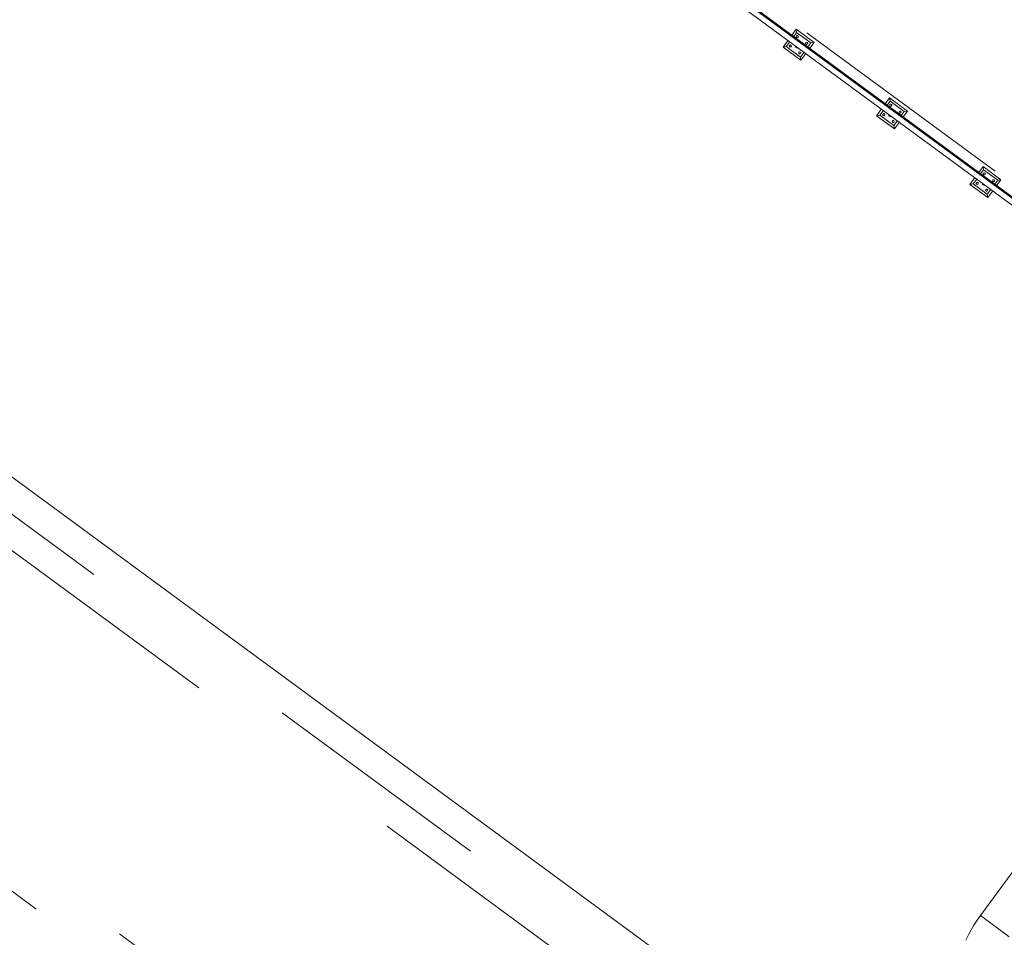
# Model space of a CAD drawing. Header units: metres. Extents: x 135583 to 135939, y 457896 to 458258.
# Tile 71 of 256: x 135663 to 135671, y 458026 to 458034. Entities that reach past the tile are written whole.
import ezdxf

# ---------------------------------------------------------------- set-up
doc = ezdxf.new("R2010")
doc.units = ezdxf.units.M
doc.linetypes.add('Hidden', pattern=[4, 2, -2])
doc.layers.add('NIEUWE INSTALLATIE', color=250, linetype='Continuous', lineweight=0)

msp = doc.modelspace()

# ---------------------------------------------------------------- linework, layer by layer
at = {"layer": 'NIEUWE INSTALLATIE'}
for p, q in [((135659.4144, 458040.9362), (135675.0278, 458029.4654)), ((135675.0564, 458029.5043), (135659.4819, 458040.9465)), ((135659.4831, 458040.9467), (135675.0569, 458029.505)), ((135675.0616, 458029.5114), (135659.4943, 458040.9484)), ((135655.5033, 458035.1919), (135670.6137, 458024.0906)), ((135669.4228, 458033.731), (135669.3861, 458033.6811)), ((135669.4023, 458033.6692), (135669.4271, 458033.7031)), ((135669.4228, 458033.731), (135669.4271, 458033.7031)), ((135669.576, 458033.6185), (135669.4228, 458033.731)), ((135669.4271, 458033.7031), (135669.548, 458033.6143)), ((135669.3533, 458033.6364), (135669.3104, 458033.5779)), ((135669.3383, 458033.5822), (135669.3104, 458033.5779)), ((135669.3104, 458033.5779), (135669.4635, 458033.4654)), ((135669.3383, 458033.5822), (135669.3694, 458033.6246)), ((135669.4592, 458033.4934), (135669.3383, 458033.5822)), ((135669.548, 458033.6143), (135669.5231, 458033.5804)), ((135669.5393, 458033.5686), (135669.576, 458033.6185)), ((135669.576, 458033.6185), (135669.548, 458033.6143)), ((135669.4903, 458033.5357), (135669.4592, 458033.4934)), ((135669.4635, 458033.4654), (135669.4592, 458033.4934)), ((135669.4635, 458033.4654), (135669.5064, 458033.5239)), ((135670.2227, 458033.1434), (135670.186, 458033.0935)), ((135670.2021, 458033.0816), (135670.227, 458033.1154)), ((135670.2227, 458033.1434), (135670.227, 458033.1154)), ((135670.3758, 458033.0309), (135670.2227, 458033.1434)), ((135670.227, 458033.1154), (135670.3478, 458033.0266)), ((135670.1531, 458033.0487), (135670.1102, 458032.9903)), ((135670.1382, 458032.9946), (135670.1102, 458032.9903)), ((135670.1102, 458032.9903), (135670.2633, 458032.8778)), ((135670.1382, 458032.9946), (135670.1692, 458033.0368)), ((135670.259, 458032.9058), (135670.1382, 458032.9946)), ((135670.3478, 458033.0266), (135670.323, 458032.9928)), ((135670.3391, 458032.981), (135670.3758, 458033.0309)), ((135670.3758, 458033.0309), (135670.3478, 458033.0266)), ((135670.2901, 458032.948), (135670.259, 458032.9058)), ((135670.2633, 458032.8778), (135670.259, 458032.9058)), ((135670.2633, 458032.8778), (135670.3062, 458032.9362)), ((135671.0225, 458032.5558), (135670.9858, 458032.5058)), ((135671.0225, 458032.5558), (135671.0268, 458032.5278)), ((135671.1756, 458032.4433), (135671.0225, 458032.5558)), ((135671.0019, 458032.494), (135671.0268, 458032.5278)), ((135671.0268, 458032.5278), (135671.1477, 458032.439)), ((135670.9529, 458032.4609), (135670.91, 458032.4027)), ((135670.938, 458032.4069), (135670.91, 458032.4027)), ((135670.91, 458032.4027), (135671.0632, 458032.2902)), ((135670.938, 458032.4069), (135670.969, 458032.4491)), ((135671.0589, 458032.3181), (135670.938, 458032.4069)), ((135671.1477, 458032.439), (135671.1228, 458032.4052)), ((135671.139, 458032.3933), (135671.1756, 458032.4433)), ((135671.1756, 458032.4433), (135671.1477, 458032.439)), ((135671.0898, 458032.3603), (135671.0589, 458032.3181)), ((135671.0632, 458032.2902), (135671.0589, 458032.3181)), ((135671.0632, 458032.2902), (135671.106, 458032.3484)), ((135673.2083, 458029.1507), (135670.9995, 458026.1443)), ((135671.2453, 458025.9637), (135670.9995, 458026.1443))]:
    msp.add_line(p, q, dxfattribs=at)
at = {"layer": 'NIEUWE INSTALLATIE', "linetype": 'Hidden'}
for p, q in [((135659.8446, 458040.8053), (135673.4036, 458030.8437)), ((135659.8446, 458040.8053), (135673.4036, 458030.8437)), ((135655.3518, 458034.9856), (135670.9054, 458023.5587)), ((135655.3518, 458034.9856), (135670.9054, 458023.5587)), ((135670.7574, 458023.3572), (135655.2038, 458034.7842)), ((135670.7574, 458023.3572), (135655.2038, 458034.7842)), ((135653.9604, 458033.0918), (135669.514, 458021.6649)), ((135653.9604, 458033.0918), (135669.514, 458021.6649)), ((135669.366, 458021.4634), (135653.8124, 458032.8903)), ((135669.366, 458021.4634), (135653.8124, 458032.8903))]:
    msp.add_line(p, q, dxfattribs=at)
at = {"layer": 'NIEUWE INSTALLATIE', "flags": 128}
msp.add_lwpolyline([(135670.9997, 458026.1442), (135670.9716, 458026.1043), (135670.9451, 458026.0633), (135670.9203, 458026.0213), (135670.8972, 458025.9784), (135670.8758, 458025.9346)], dxfattribs=at)
at = {"layer": 'NIEUWE INSTALLATIE', "extrusion": (0, 0, -1)}
for centre, major_axis, start_param, end_param in [((135669.4325, 458033.6681), (-0.00874, 0.00215), 5.105088, 8.246681), ((135669.4325, 458033.6681), (-0.00725, 0.00533), 1.570796, 4.712389), ((135669.3733, 458033.5875), (-0.00725, 0.00533), 4.712389, 7.853982), ((135669.3733, 458033.5875), (-0.00725, 0.00533), 1.570796, 4.712389), ((135669.4432, 458033.5982), (-0.0304, -0.0067), 4.844988, 6.086182), ((135669.4432, 458033.5982), (-0.022, -0.0142), 5.658662, 6.182261), ((135669.5131, 458033.6089), (-0.0089, -0.00136), 5.497787, 8.63938), ((135669.5131, 458033.6089), (-0.00533, -0.00725), 3.141593, 6.283185), ((135669.4538, 458033.5283), (-0.0089, -0.00136), 5.497787, 8.63938), ((135669.4538, 458033.5283), (-0.00583, 0.00685), 1.338973, 4.480565), ((135670.2323, 458033.0805), (-0.00874, 0.00215), 5.105088, 8.246681), ((135670.2323, 458033.0805), (-0.00725, 0.00533), 1.570796, 4.712389), ((135670.1731, 458032.9999), (-0.00725, 0.00533), 4.712389, 7.853982), ((135670.1731, 458032.9999), (-0.00725, 0.00533), 1.570796, 4.712389), ((135670.243, 458033.0106), (-0.0304, -0.0067), 4.844988, 6.086182), ((135670.243, 458033.0106), (-0.022, -0.0142), 5.658662, 6.182261), ((135670.3129, 458033.0213), (-0.0089, -0.00136), 5.497787, 8.63938), ((135670.3129, 458033.0213), (-0.00533, -0.00725), 3.141593, 6.283185), ((135670.2537, 458032.9407), (-0.0089, -0.00136), 5.497787, 8.63938), ((135670.2537, 458032.9407), (-0.00583, 0.00685), 1.338973, 4.480565), ((135671.0322, 458032.4929), (-0.00874, 0.00215), 5.105088, 8.246681), ((135671.0322, 458032.4929), (-0.00725, 0.00533), 1.570796, 4.712389), ((135670.9729, 458032.4123), (-0.00725, 0.00533), 4.712389, 7.853982), ((135670.9729, 458032.4123), (-0.00725, 0.00533), 1.570796, 4.712389), ((135671.0428, 458032.423), (-0.0311, 0.0008), 4.569141, 6.069705), ((135671.0428, 458032.423), (-0.022, -0.0142), 5.658662, 6.182261), ((135671.1127, 458032.4337), (-0.0089, -0.00136), 5.497787, 8.63938), ((135671.1127, 458032.4337), (-0.00533, -0.00725), 3.141593, 6.283185), ((135671.0535, 458032.3531), (-0.0089, -0.00136), 5.497787, 8.63938), ((135671.0535, 458032.3531), (-0.00583, 0.00685), 1.338973, 4.480565)]:
    msp.add_ellipse(centre, major_axis=major_axis, ratio=1, start_param=start_param, end_param=end_param, dxfattribs=at)

doc.saveas('drawing.dxf')
